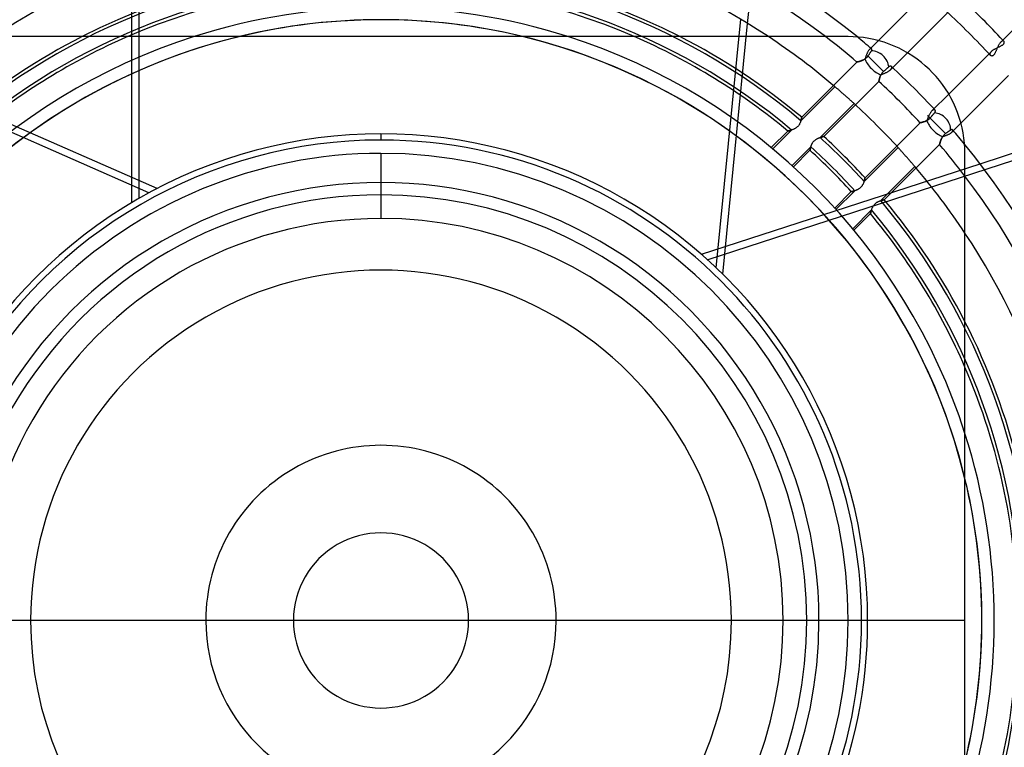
# Model space of a CAD drawing. Header units: millimetres. Extents: x -215 to 215, y -215 to 215.
# Tile 40 of 57: x -29 to 51, y -10 to 49. Entities that reach past the tile are written whole.
import ezdxf

# ---------------------------------------------------------------- set-up
doc = ezdxf.new("R2010")
doc.units = ezdxf.units.MM
doc.layers.add('MAIN-1', color=7, linetype='Continuous')
doc.layers.add('MAIN-2', color=7, linetype='Continuous')

msp = doc.modelspace()

# ---------------------------------------------------------------- linework, layer by layer
at = {"layer": 'MAIN-1'}
for p, q in [((55.115, 51.753), (50.46, 47.098)), ((29.852, 48.628), (30.049, 50.617)), ((44.376, 51.101), (40.501, 47.226)), ((42.87, 46.232), (46.146, 49.508)), ((38.04, 47.55), (-38.04, 47.55)), ((38.453, 47.541), (38.04, 47.55)), ((38.871, 47.513), (38.453, 47.541)), ((39.292, 47.467), (38.871, 47.513)), ((39.714, 47.401), (39.292, 47.467)), ((40.136, 47.316), (39.714, 47.401)), ((40.556, 47.211), (40.136, 47.316)), ((40.972, 47.087), (40.556, 47.211)), ((41.382, 46.943), (40.972, 47.087)), ((41.786, 46.781), (41.382, 46.943)), ((42.182, 46.6), (41.786, 46.781)), ((42.569, 46.402), (42.182, 46.6)), ((50.136, 46.53), (50.117, 46.483)), ((50.156, 46.578), (50.136, 46.53)), ((50.176, 46.625), (50.156, 46.578)), ((50.197, 46.672), (50.176, 46.625)), ((50.218, 46.718), (50.197, 46.672)), ((50.24, 46.764), (50.218, 46.718)), ((50.262, 46.808), (50.24, 46.764)), ((50.285, 46.851), (50.262, 46.808)), ((50.309, 46.893), (50.285, 46.851)), ((50.333, 46.933), (50.309, 46.893)), ((50.358, 46.971), (50.333, 46.933)), ((50.383, 47.007), (50.358, 46.971)), ((50.409, 47.04), (50.383, 47.007)), ((50.434, 47.07), (50.409, 47.04)), ((50.46, 47.098), (50.434, 47.07)), ((42.945, 46.187), (42.569, 46.402)), ((43.309, 45.957), (42.945, 46.187)), ((43.66, 45.712), (43.309, 45.957)), ((43.997, 45.453), (43.66, 45.712)), ((49.508, 46.146), (46.232, 42.87)), ((49.643, 46.003), (49.629, 46.016)), ((49.659, 45.992), (49.643, 46.003)), ((49.676, 45.982), (49.659, 45.992)), ((49.695, 45.976), (49.676, 45.982)), ((49.715, 45.971), (49.695, 45.976)), ((49.736, 45.97), (49.715, 45.971)), ((49.758, 45.971), (49.736, 45.97)), ((49.781, 45.976), (49.758, 45.971)), ((49.805, 45.984), (49.781, 45.976)), ((49.828, 45.996), (49.805, 45.984)), ((49.852, 46.012), (49.828, 45.996)), ((49.875, 46.031), (49.852, 46.012)), ((49.898, 46.055), (49.875, 46.031)), ((49.92, 46.082), (49.898, 46.055)), ((49.942, 46.112), (49.92, 46.082)), ((49.963, 46.145), (49.942, 46.112)), ((49.983, 46.181), (49.963, 46.145)), ((50.003, 46.219), (49.983, 46.181)), ((50.022, 46.26), (50.003, 46.219)), ((50.041, 46.302), (50.022, 46.26)), ((50.06, 46.346), (50.041, 46.302)), ((50.079, 46.391), (50.06, 46.346)), ((50.098, 46.437), (50.079, 46.391)), ((50.117, 46.483), (50.098, 46.437)), ((44.318, 45.183), (43.997, 45.453)), ((44.624, 44.902), (44.318, 45.183)), ((44.914, 44.611), (44.624, 44.902)), ((45.195, 44.305), (44.914, 44.611)), ((45.464, 43.983), (45.195, 44.305)), ((47.226, 40.501), (51.101, 44.376)), ((45.722, 43.646), (45.464, 43.983)), ((45.966, 43.295), (45.722, 43.646)), ((46.196, 42.931), (45.966, 43.295)), ((46.41, 42.555), (46.196, 42.931)), ((46.607, 42.169), (46.41, 42.555)), ((46.786, 41.774), (46.607, 42.169)), ((46.948, 41.371), (46.786, 41.774)), ((47.09, 40.961), (46.948, 41.371)), ((47.214, 40.546), (47.09, 40.961)), ((47.318, 40.128), (47.214, 40.546)), ((47.403, 39.708), (47.318, 40.128)), ((47.468, 39.287), (47.403, 39.708)), ((47.514, 38.868), (47.468, 39.287)), ((47.541, 38.452), (47.514, 38.868)), ((48.778, 37.191), (54.326, 38.994)), ((47.55, 38.04), (47.541, 38.452)), ((47.55, 0), (47.55, 38.04)), ((47.55, 0), (-47.55, 0)), ((47.55, -38.04), (47.55, 0))]:
    msp.add_line(p, q, dxfattribs=at)
for radius, start, end in [(61.34, 50.77907, 129.22089), (59.755, 52.72673, 127.27329), (57.06, 56.4427, 123.55732), (53.414, 62.89936, 117.10066), (51.83, 66.5534, 113.44662), (69.264, 43.03291, 46.96707), (49.928, 89.99998, 107.75279), (49.928, 72.24723, 89.99998), (48.928, 89.99998, 103.62795), (48.928, 76.37201, 89.99998), (67.68, 42.83656, 47.16342), (61.34, 0, 39.22091), (59.755, 0, 37.27331), (57.06, 0, 33.55734), (53.414, 0, 27.10062), (51.83, 0, 23.44664), (49.928, 0, 17.75281), (48.928, 346.37203, 13.62797), (61.34, 320.77909, 0), (59.755, 322.72669, 0), (51.83, 336.55336, 0), (53.414, 332.89938, 0), (57.06, 326.44266, 0), (49.928, 342.24719, 0)]:
    msp.add_arc((0, 0), radius, start, end, dxfattribs=at)
at = {"layer": 'MAIN-2'}
for p, q in [((-19.71, 63.717), (-19.71, 34.375)), ((-20.298, 34.032), (-20.298, 53.328)), ((27.287, 28.732), (29.297, 48.965)), ((27.824, 28.213), (29.852, 48.628)), ((38.04, 47.55), (38.04, 47.55)), ((40.501, 47.226), (39.762, 46.486)), ((39.783, 46.506), (39.762, 46.486)), ((39.803, 46.523), (39.783, 46.506)), ((39.824, 46.536), (39.803, 46.523)), ((39.843, 46.547), (39.824, 46.536)), ((39.862, 46.555), (39.843, 46.547)), ((39.88, 46.56), (39.862, 46.555)), ((39.897, 46.562), (39.88, 46.56)), ((39.912, 46.562), (39.897, 46.562)), ((39.927, 46.559), (39.912, 46.562)), ((39.939, 46.553), (39.927, 46.559)), ((39.95, 46.546), (39.939, 46.553)), ((39.959, 46.537), (39.95, 46.546)), ((39.966, 46.527), (39.959, 46.537)), ((39.971, 46.515), (39.966, 46.527)), ((39.974, 46.502), (39.971, 46.515)), ((39.976, 46.487), (39.974, 46.502)), ((49.889, 46.487), (49.931, 46.514)), ((49.931, 46.514), (49.976, 46.539)), ((49.976, 46.539), (50.021, 46.565)), ((50.021, 46.565), (50.068, 46.589)), ((50.068, 46.589), (50.115, 46.613)), ((50.115, 46.613), (50.162, 46.636)), ((50.162, 46.636), (50.21, 46.659)), ((50.21, 46.659), (50.257, 46.682)), ((50.257, 46.682), (50.304, 46.704)), ((50.304, 46.704), (50.35, 46.726)), ((50.35, 46.726), (50.396, 46.748)), ((50.396, 46.748), (50.44, 46.771)), ((50.44, 46.771), (50.482, 46.793)), ((50.477, 47.114), (50.46, 47.098)), ((50.494, 47.129), (50.477, 47.114)), ((50.482, 46.793), (50.522, 46.816)), ((50.511, 47.143), (50.494, 47.129)), ((50.528, 47.155), (50.511, 47.143)), ((50.522, 46.816), (50.56, 46.839)), ((50.545, 47.166), (50.528, 47.155)), ((50.561, 47.175), (50.545, 47.166)), ((50.56, 46.839), (50.595, 46.863)), ((50.577, 47.182), (50.561, 47.175)), ((50.592, 47.188), (50.577, 47.182)), ((50.607, 47.193), (50.592, 47.188)), ((50.595, 46.863), (50.627, 46.887)), ((50.622, 47.196), (50.607, 47.193)), ((50.636, 47.198), (50.622, 47.196)), ((50.627, 46.887), (50.655, 46.911)), ((50.649, 47.198), (50.636, 47.198)), ((50.662, 47.197), (50.649, 47.198)), ((50.655, 46.911), (50.68, 46.936)), ((50.674, 47.195), (50.662, 47.197)), ((50.686, 47.192), (50.674, 47.195)), ((50.68, 46.936), (50.702, 46.961)), ((50.696, 47.187), (50.686, 47.192)), ((50.706, 47.181), (50.696, 47.187)), ((50.702, 46.961), (50.719, 46.986)), ((50.715, 47.175), (50.706, 47.181)), ((50.723, 47.167), (50.715, 47.175)), ((50.719, 46.986), (50.733, 47.01)), ((50.734, 47.153), (50.723, 47.167)), ((50.733, 47.01), (50.742, 47.034)), ((50.742, 47.137), (50.734, 47.153)), ((50.748, 47.119), (50.742, 47.137)), ((50.742, 47.034), (50.749, 47.057)), ((50.751, 47.1), (50.748, 47.119)), ((50.749, 47.057), (50.752, 47.079)), ((50.752, 47.079), (50.751, 47.1)), ((39.371, 45.706), (39.332, 45.683)), ((39.352, 45.695), (39.387, 45.716)), ((39.409, 45.731), (39.371, 45.706)), ((39.387, 45.716), (39.421, 45.739)), ((39.424, 45.775), (39.409, 45.731)), ((39.421, 45.739), (39.454, 45.763)), ((39.439, 45.82), (39.424, 45.775)), ((39.454, 45.866), (39.439, 45.82)), ((39.469, 45.912), (39.454, 45.866)), ((39.454, 45.763), (39.487, 45.789)), ((39.485, 45.958), (39.469, 45.912)), ((39.502, 46.005), (39.485, 45.958)), ((39.487, 45.789), (39.518, 45.816)), ((39.519, 46.051), (39.502, 46.005)), ((39.518, 45.816), (39.548, 45.845)), ((39.536, 46.097), (39.519, 46.051)), ((39.555, 46.141), (39.536, 46.097)), ((39.548, 45.845), (39.577, 45.875)), ((39.573, 46.185), (39.555, 46.141)), ((39.593, 46.227), (39.573, 46.185)), ((39.577, 45.875), (39.604, 45.906)), ((39.612, 46.267), (39.593, 46.227)), ((39.604, 45.906), (39.63, 45.939)), ((39.633, 46.306), (39.612, 46.267)), ((39.63, 45.939), (39.654, 45.972)), ((39.654, 46.342), (39.633, 46.306)), ((39.675, 46.376), (39.654, 46.342)), ((39.654, 45.972), (39.677, 46.006)), ((40.291, 45.335), (39.654, 45.972)), ((39.696, 46.408), (39.675, 46.376)), ((39.677, 46.006), (39.7, 46.038)), ((39.718, 46.437), (39.696, 46.408)), ((39.7, 46.038), (39.722, 46.07)), ((39.74, 46.463), (39.718, 46.437)), ((39.722, 46.07), (39.742, 46.1)), ((39.762, 46.486), (39.74, 46.463)), ((39.742, 46.1), (39.763, 46.129)), ((39.763, 46.129), (39.784, 46.159)), ((39.784, 46.159), (39.804, 46.189)), ((39.804, 46.189), (39.824, 46.218)), ((39.824, 46.218), (39.843, 46.245)), ((39.843, 46.245), (39.861, 46.271)), ((39.861, 46.271), (39.878, 46.295)), ((39.878, 46.295), (39.893, 46.317)), ((39.893, 46.317), (39.909, 46.339)), ((39.909, 46.339), (39.923, 46.361)), ((39.923, 46.361), (39.937, 46.381)), ((39.937, 46.381), (39.95, 46.4)), ((39.95, 46.4), (39.96, 46.419)), ((39.96, 46.419), (39.967, 46.438)), ((39.967, 46.438), (39.972, 46.455)), ((39.972, 46.455), (39.975, 46.472)), ((39.975, 46.472), (39.976, 46.487)), ((41.492, 44.854), (42.87, 46.232)), ((49.71, 46.348), (49.508, 46.146)), ((49.59, 46.113), (49.591, 46.131)), ((49.592, 46.097), (49.59, 46.113)), ((49.591, 46.131), (49.593, 46.148)), ((49.595, 46.081), (49.592, 46.097)), ((49.593, 46.148), (49.596, 46.167)), ((49.599, 46.066), (49.595, 46.081)), ((49.596, 46.167), (49.602, 46.186)), ((49.605, 46.052), (49.599, 46.066)), ((49.602, 46.186), (49.609, 46.205)), ((49.612, 46.039), (49.605, 46.052)), ((49.609, 46.205), (49.618, 46.225)), ((49.62, 46.027), (49.612, 46.039)), ((49.618, 46.225), (49.629, 46.245)), ((49.629, 46.016), (49.62, 46.027)), ((49.629, 46.245), (49.641, 46.265)), ((49.641, 46.265), (49.656, 46.286)), ((49.656, 46.286), (49.672, 46.307)), ((49.672, 46.307), (49.69, 46.327)), ((49.69, 46.327), (49.71, 46.348)), ((49.71, 46.348), (49.74, 46.376)), ((49.74, 46.376), (49.774, 46.405)), ((49.774, 46.405), (49.81, 46.433)), ((49.81, 46.433), (49.848, 46.46)), ((49.848, 46.46), (49.889, 46.487)), ((38.757, 45.481), (34.258, 40.982)), ((38.758, 45.482), (38.757, 45.481)), ((38.757, 45.481), (38.758, 45.481)), ((38.764, 45.483), (38.758, 45.482)), ((38.758, 45.481), (38.762, 45.482)), ((38.762, 45.482), (38.769, 45.484)), ((38.773, 45.485), (38.764, 45.483)), ((38.769, 45.484), (38.778, 45.486)), ((38.786, 45.488), (38.773, 45.485)), ((38.778, 45.486), (38.789, 45.489)), ((38.802, 45.492), (38.786, 45.488)), ((38.789, 45.489), (38.804, 45.492)), ((38.821, 45.496), (38.802, 45.492)), ((38.804, 45.492), (38.82, 45.496)), ((38.82, 45.496), (38.839, 45.501)), ((38.843, 45.502), (38.821, 45.496)), ((38.839, 45.501), (38.859, 45.506)), ((38.868, 45.508), (38.843, 45.502)), ((38.859, 45.506), (38.881, 45.512)), ((38.895, 45.515), (38.868, 45.508)), ((38.881, 45.512), (38.906, 45.518)), ((38.925, 45.523), (38.895, 45.515)), ((38.906, 45.518), (38.931, 45.525)), ((38.957, 45.532), (38.925, 45.523)), ((38.931, 45.525), (38.958, 45.533)), ((38.99, 45.542), (38.957, 45.532)), ((38.958, 45.533), (38.987, 45.541)), ((38.987, 45.541), (39.017, 45.551)), ((39.025, 45.553), (38.99, 45.542)), ((39.017, 45.551), (39.048, 45.561)), ((39.061, 45.565), (39.025, 45.553)), ((39.048, 45.561), (39.079, 45.571)), ((39.099, 45.578), (39.061, 45.565)), ((39.079, 45.571), (39.112, 45.583)), ((39.137, 45.592), (39.099, 45.578)), ((39.112, 45.583), (39.145, 45.596)), ((39.175, 45.608), (39.137, 45.592)), ((39.145, 45.596), (39.179, 45.609)), ((39.214, 45.624), (39.175, 45.608)), ((39.179, 45.609), (39.213, 45.624)), ((39.213, 45.624), (39.248, 45.64)), ((39.253, 45.642), (39.214, 45.624)), ((39.248, 45.64), (39.283, 45.657)), ((39.292, 45.662), (39.253, 45.642)), ((39.283, 45.657), (39.317, 45.675)), ((39.332, 45.683), (39.292, 45.662)), ((39.317, 45.675), (39.352, 45.695)), ((40.919, 44.707), (40.291, 45.335)), ((41.14, 44.901), (41.117, 44.881)), ((41.162, 44.921), (41.14, 44.901)), ((41.185, 44.941), (41.162, 44.921)), ((41.207, 44.96), (41.185, 44.941)), ((41.228, 44.979), (41.207, 44.96)), ((41.249, 44.997), (41.228, 44.979)), ((41.269, 45.015), (41.249, 44.997)), ((41.287, 45.031), (41.269, 45.015)), ((41.304, 45.046), (41.287, 45.031)), ((41.321, 45.061), (41.304, 45.046)), ((41.338, 45.076), (41.321, 45.061)), ((41.355, 45.091), (41.338, 45.076)), ((41.373, 45.103), (41.355, 45.091)), ((41.39, 45.114), (41.373, 45.103)), ((41.408, 45.123), (41.39, 45.114)), ((41.425, 45.13), (41.408, 45.123)), ((41.441, 45.136), (41.425, 45.13)), ((41.457, 45.139), (41.441, 45.136)), ((41.473, 45.141), (41.457, 45.139)), ((41.488, 45.141), (41.473, 45.141)), ((41.502, 45.14), (41.488, 45.141)), ((41.516, 45.138), (41.502, 45.14)), ((41.528, 45.134), (41.516, 45.138)), ((41.523, 44.888), (41.537, 44.905)), ((41.54, 45.128), (41.528, 45.134)), ((41.537, 44.905), (41.549, 44.922)), ((41.551, 45.122), (41.54, 45.128)), ((41.549, 44.922), (41.559, 44.938)), ((41.56, 45.114), (41.551, 45.122)), ((41.559, 44.938), (41.568, 44.954)), ((41.568, 45.106), (41.56, 45.114)), ((41.575, 45.097), (41.568, 45.106)), ((41.568, 44.954), (41.576, 44.97)), ((41.58, 45.087), (41.575, 45.097)), ((41.576, 44.97), (41.582, 44.985)), ((41.585, 45.077), (41.58, 45.087)), ((41.582, 44.985), (41.586, 45)), ((41.588, 45.066), (41.585, 45.077)), ((41.586, 45), (41.589, 45.014)), ((41.59, 45.054), (41.588, 45.066)), ((41.589, 45.014), (41.591, 45.028)), ((41.591, 45.041), (41.59, 45.054)), ((41.591, 45.028), (41.591, 45.041)), ((-18.234, 35.18), (-38.854, 44.22)), ((40.579, 44.087), (40.589, 44.122)), ((40.587, 44.117), (40.58, 44.092)), ((40.594, 44.144), (40.587, 44.117)), ((40.589, 44.122), (40.599, 44.159)), ((40.602, 44.171), (40.594, 44.144)), ((40.599, 44.159), (40.611, 44.198)), ((40.611, 44.199), (40.602, 44.171)), ((40.611, 44.198), (40.624, 44.238)), ((40.621, 44.229), (40.611, 44.199)), ((40.631, 44.258), (40.621, 44.229)), ((40.624, 44.238), (40.638, 44.278)), ((40.642, 44.289), (40.631, 44.258)), ((40.638, 44.278), (40.654, 44.319)), ((40.654, 44.32), (40.642, 44.289)), ((40.654, 44.319), (40.672, 44.361)), ((40.667, 44.351), (40.654, 44.32)), ((40.681, 44.382), (40.667, 44.351)), ((40.672, 44.361), (40.691, 44.403)), ((40.697, 44.414), (40.681, 44.382)), ((40.691, 44.403), (40.713, 44.445)), ((40.713, 44.445), (40.697, 44.414)), ((40.731, 44.477), (40.713, 44.445)), ((40.713, 44.445), (40.755, 44.463)), ((40.75, 44.508), (40.731, 44.477)), ((40.77, 44.539), (40.75, 44.508)), ((40.755, 44.463), (40.798, 44.48)), ((40.792, 44.569), (40.77, 44.539)), ((40.815, 44.599), (40.792, 44.569)), ((40.798, 44.48), (40.842, 44.498)), ((40.84, 44.628), (40.815, 44.599)), ((40.865, 44.655), (40.84, 44.628)), ((40.842, 44.498), (40.887, 44.517)), ((40.892, 44.682), (40.865, 44.655)), ((40.887, 44.517), (40.933, 44.535)), ((40.919, 44.707), (40.892, 44.682)), ((40.945, 44.729), (40.919, 44.707)), ((40.933, 44.535), (40.979, 44.554)), ((40.971, 44.752), (40.945, 44.729)), ((40.997, 44.775), (40.971, 44.752)), ((40.979, 44.554), (41.025, 44.574)), ((41.022, 44.797), (40.997, 44.775)), ((41.047, 44.819), (41.022, 44.797)), ((41.025, 44.574), (41.071, 44.594)), ((41.071, 44.84), (41.047, 44.819)), ((41.095, 44.861), (41.071, 44.84)), ((41.071, 44.594), (41.117, 44.615)), ((41.117, 44.881), (41.095, 44.861)), ((41.117, 44.615), (41.162, 44.637)), ((41.162, 44.637), (41.206, 44.659)), ((41.206, 44.659), (41.249, 44.682)), ((41.249, 44.682), (41.29, 44.705)), ((41.29, 44.705), (41.33, 44.729)), ((41.33, 44.729), (41.367, 44.753)), ((41.367, 44.753), (41.403, 44.778)), ((41.403, 44.778), (41.435, 44.804)), ((41.435, 44.804), (41.465, 44.829)), ((41.465, 44.829), (41.492, 44.854)), ((41.492, 44.854), (41.508, 44.871)), ((41.508, 44.871), (41.523, 44.888)), ((-18.894, 34.831), (-39.035, 43.661)), ((36.962, 43.47), (34.193, 40.701)), ((36.051, 39.413), (40.538, 43.901)), ((36.991, 43.445), (36.962, 43.47)), ((37.023, 43.418), (36.991, 43.445)), ((37.056, 43.39), (37.023, 43.418)), ((37.092, 43.359), (37.056, 43.39)), ((37.129, 43.328), (37.092, 43.359)), ((37.169, 43.293), (37.129, 43.328)), ((37.212, 43.257), (37.169, 43.293)), ((40.539, 43.905), (40.538, 43.902)), ((40.538, 43.901), (40.539, 43.903)), ((40.538, 43.902), (40.538, 43.901)), ((40.54, 43.91), (40.539, 43.905)), ((40.539, 43.903), (40.54, 43.909)), ((40.54, 43.909), (40.542, 43.919)), ((40.541, 43.918), (40.54, 43.91)), ((40.543, 43.927), (40.541, 43.918)), ((40.542, 43.919), (40.544, 43.933)), ((40.546, 43.939), (40.543, 43.927)), ((40.544, 43.933), (40.548, 43.951)), ((40.548, 43.952), (40.546, 43.939)), ((40.548, 43.951), (40.552, 43.972)), ((40.551, 43.967), (40.548, 43.952)), ((40.555, 43.984), (40.551, 43.967)), ((40.552, 43.972), (40.558, 43.996)), ((40.559, 44.003), (40.555, 43.984)), ((40.558, 43.996), (40.564, 44.024)), ((40.564, 44.023), (40.559, 44.003)), ((40.564, 44.024), (40.571, 44.054)), ((40.569, 44.045), (40.564, 44.023)), ((40.574, 44.068), (40.569, 44.045)), ((40.571, 44.054), (40.579, 44.087)), ((40.58, 44.092), (40.574, 44.068)), ((37.257, 43.218), (37.212, 43.257)), ((37.304, 43.177), (37.257, 43.218)), ((37.353, 43.135), (37.304, 43.177)), ((37.403, 43.091), (37.353, 43.135)), ((37.455, 43.046), (37.403, 43.091)), ((37.508, 43), (37.455, 43.046)), ((37.561, 42.954), (37.508, 43)), ((37.615, 42.907), (37.561, 42.954)), ((37.668, 42.86), (37.615, 42.907)), ((37.721, 42.814), (37.668, 42.86)), ((37.773, 42.768), (37.721, 42.814)), ((37.825, 42.721), (37.773, 42.768)), ((37.878, 42.674), (37.825, 42.721)), ((37.931, 42.627), (37.878, 42.674)), ((37.984, 42.58), (37.931, 42.627)), ((38.036, 42.533), (37.984, 42.58)), ((38.088, 42.487), (38.036, 42.533)), ((46.232, 42.87), (44.854, 41.492)), ((35.756, 39.335), (38.518, 42.098)), ((38.137, 42.443), (38.088, 42.487)), ((38.185, 42.4), (38.137, 42.443)), ((38.232, 42.358), (38.185, 42.4)), ((38.276, 42.318), (38.232, 42.358)), ((38.317, 42.28), (38.276, 42.318)), ((38.356, 42.245), (38.317, 42.28)), ((38.393, 42.212), (38.356, 42.245)), ((38.427, 42.181), (38.393, 42.212)), ((38.46, 42.151), (38.427, 42.181)), ((38.49, 42.123), (38.46, 42.151)), ((38.518, 42.098), (38.49, 42.123)), ((34.243, 40.904), (34.238, 40.882)), ((34.238, 40.879), (34.241, 40.896)), ((34.241, 40.896), (34.245, 40.912)), ((34.247, 40.924), (34.243, 40.904)), ((34.245, 40.912), (34.247, 40.926)), ((34.25, 40.942), (34.247, 40.924)), ((34.247, 40.926), (34.25, 40.939)), ((34.253, 40.956), (34.25, 40.942)), ((34.25, 40.939), (34.252, 40.95)), ((34.252, 40.95), (34.254, 40.96)), ((34.255, 40.967), (34.253, 40.956)), ((34.254, 40.96), (34.255, 40.968)), ((34.256, 40.975), (34.255, 40.967)), ((34.255, 40.968), (34.256, 40.974)), ((34.257, 40.98), (34.256, 40.975)), ((34.256, 40.974), (34.257, 40.978)), ((34.258, 40.982), (34.257, 40.98)), ((34.257, 40.981), (34.258, 40.982)), ((34.257, 40.978), (34.257, 40.981)), ((45.335, 40.291), (44.494, 41.132)), ((44.519, 40.893), (44.5, 40.847)), ((44.538, 40.939), (44.519, 40.893)), ((44.557, 40.985), (44.538, 40.939)), ((44.577, 41.031), (44.557, 40.985)), ((44.597, 41.077), (44.577, 41.031)), ((44.618, 41.123), (44.597, 41.077)), ((44.639, 41.167), (44.618, 41.123)), ((44.661, 41.21), (44.639, 41.167)), ((44.656, 40.866), (44.682, 40.892)), ((44.684, 41.252), (44.661, 41.21)), ((44.682, 40.892), (44.707, 40.919)), ((44.707, 41.293), (44.684, 41.252)), ((44.73, 41.332), (44.707, 41.293)), ((44.707, 40.919), (44.729, 40.945)), ((44.729, 40.945), (44.752, 40.971)), ((44.755, 41.369), (44.73, 41.332)), ((44.752, 40.971), (44.775, 40.997)), ((44.779, 41.404), (44.755, 41.369)), ((44.775, 40.997), (44.797, 41.022)), ((44.804, 41.436), (44.779, 41.404)), ((44.797, 41.022), (44.819, 41.047)), ((44.829, 41.465), (44.804, 41.436)), ((44.819, 41.047), (44.84, 41.071)), ((44.854, 41.492), (44.829, 41.465)), ((44.84, 41.071), (44.861, 41.095)), ((44.871, 41.508), (44.854, 41.492)), ((44.861, 41.095), (44.881, 41.117)), ((44.888, 41.523), (44.871, 41.508)), ((44.881, 41.117), (44.901, 41.14)), ((44.905, 41.537), (44.888, 41.523)), ((44.901, 41.14), (44.921, 41.162)), ((44.922, 41.549), (44.905, 41.537)), ((44.921, 41.162), (44.941, 41.185)), ((44.938, 41.559), (44.922, 41.549)), ((44.954, 41.568), (44.938, 41.559)), ((44.941, 41.185), (44.96, 41.207)), ((44.97, 41.576), (44.954, 41.568)), ((44.96, 41.207), (44.979, 41.228)), ((44.985, 41.582), (44.97, 41.576)), ((44.979, 41.228), (44.997, 41.249)), ((45, 41.586), (44.985, 41.582)), ((44.997, 41.249), (45.015, 41.269)), ((45.014, 41.589), (45, 41.586)), ((45.028, 41.591), (45.014, 41.589)), ((45.015, 41.269), (45.031, 41.287)), ((45.041, 41.591), (45.028, 41.591)), ((45.031, 41.287), (45.046, 41.304)), ((45.054, 41.59), (45.041, 41.591)), ((45.046, 41.304), (45.061, 41.321)), ((45.066, 41.588), (45.054, 41.59)), ((45.061, 41.321), (45.076, 41.338)), ((45.077, 41.585), (45.066, 41.588)), ((45.076, 41.338), (45.091, 41.356)), ((45.087, 41.58), (45.077, 41.585)), ((45.097, 41.575), (45.087, 41.58)), ((45.091, 41.356), (45.103, 41.373)), ((45.106, 41.568), (45.097, 41.575)), ((45.103, 41.373), (45.114, 41.391)), ((45.114, 41.56), (45.106, 41.568)), ((45.122, 41.551), (45.114, 41.56)), ((45.114, 41.391), (45.123, 41.408)), ((45.128, 41.54), (45.122, 41.551)), ((45.123, 41.408), (45.13, 41.425)), ((45.134, 41.529), (45.128, 41.54)), ((45.13, 41.425), (45.136, 41.442)), ((45.138, 41.516), (45.134, 41.529)), ((45.136, 41.442), (45.139, 41.458)), ((45.14, 41.503), (45.138, 41.516)), ((45.139, 41.458), (45.141, 41.473)), ((45.141, 41.488), (45.14, 41.503)), ((45.141, 41.473), (45.141, 41.488)), ((33.755, 40.088), (33.718, 40.066)), ((33.793, 40.113), (33.755, 40.088)), ((33.829, 40.139), (33.793, 40.113)), ((33.865, 40.167), (33.829, 40.139)), ((33.899, 40.197), (33.865, 40.167)), ((33.931, 40.228), (33.899, 40.197)), ((33.962, 40.261), (33.931, 40.228)), ((33.991, 40.295), (33.962, 40.261)), ((34.019, 40.331), (33.991, 40.295)), ((34.044, 40.368), (34.019, 40.331)), ((34.068, 40.405), (34.044, 40.368)), ((34.089, 40.443), (34.068, 40.405)), ((34.108, 40.48), (34.089, 40.443)), ((34.126, 40.518), (34.108, 40.48)), ((34.142, 40.556), (34.126, 40.518)), ((34.157, 40.593), (34.142, 40.556)), ((34.17, 40.63), (34.157, 40.593)), ((34.182, 40.666), (34.17, 40.63)), ((34.193, 40.701), (34.182, 40.666)), ((34.203, 40.735), (34.193, 40.701)), ((34.193, 40.701), (34.201, 40.726)), ((34.201, 40.726), (34.207, 40.751)), ((34.212, 40.768), (34.203, 40.735)), ((34.207, 40.751), (34.214, 40.775)), ((34.22, 40.8), (34.212, 40.768)), ((34.214, 40.775), (34.22, 40.798)), ((34.227, 40.829), (34.22, 40.8)), ((34.22, 40.798), (34.225, 40.82)), ((34.225, 40.82), (34.23, 40.841)), ((34.233, 40.857), (34.227, 40.829)), ((34.23, 40.841), (34.234, 40.86)), ((34.238, 40.882), (34.233, 40.857)), ((34.234, 40.86), (34.238, 40.879)), ((43.901, 40.538), (39.413, 36.051)), ((43.903, 40.539), (43.901, 40.538)), ((43.901, 40.538), (43.902, 40.538)), ((43.902, 40.538), (43.905, 40.539)), ((43.909, 40.54), (43.903, 40.539)), ((43.905, 40.539), (43.91, 40.54)), ((43.919, 40.542), (43.909, 40.54)), ((43.91, 40.54), (43.918, 40.542)), ((43.918, 40.542), (43.928, 40.543)), ((43.932, 40.544), (43.919, 40.542)), ((43.928, 40.543), (43.94, 40.546)), ((43.95, 40.548), (43.932, 40.544)), ((43.94, 40.546), (43.953, 40.549)), ((43.971, 40.552), (43.95, 40.548)), ((43.953, 40.549), (43.969, 40.552)), ((43.969, 40.552), (43.987, 40.555)), ((43.995, 40.557), (43.971, 40.552)), ((43.987, 40.555), (44.006, 40.56)), ((44.022, 40.563), (43.995, 40.557)), ((44.006, 40.56), (44.026, 40.564)), ((44.052, 40.57), (44.022, 40.563)), ((44.026, 40.564), (44.049, 40.57)), ((44.049, 40.57), (44.072, 40.575)), ((44.084, 40.578), (44.052, 40.57)), ((44.072, 40.575), (44.097, 40.582)), ((44.118, 40.587), (44.084, 40.578)), ((44.097, 40.582), (44.123, 40.589)), ((44.155, 40.598), (44.118, 40.587)), ((44.123, 40.589), (44.15, 40.596)), ((44.15, 40.596), (44.178, 40.605)), ((44.193, 40.609), (44.155, 40.598)), ((44.178, 40.605), (44.207, 40.614)), ((44.233, 40.622), (44.193, 40.609)), ((44.207, 40.614), (44.236, 40.623)), ((44.274, 40.637), (44.233, 40.622)), ((44.236, 40.623), (44.266, 40.634)), ((44.266, 40.634), (44.296, 40.645)), ((44.316, 40.653), (44.274, 40.637)), ((44.296, 40.645), (44.326, 40.657)), ((44.359, 40.671), (44.316, 40.653)), ((44.326, 40.657), (44.357, 40.67)), ((44.357, 40.67), (44.388, 40.684)), ((44.402, 40.691), (44.359, 40.671)), ((44.388, 40.684), (44.419, 40.699)), ((44.445, 40.713), (44.402, 40.691)), ((44.419, 40.699), (44.45, 40.715)), ((44.463, 40.757), (44.445, 40.713)), ((44.45, 40.715), (44.48, 40.733)), ((44.482, 40.801), (44.463, 40.757)), ((44.48, 40.733), (44.511, 40.752)), ((44.5, 40.847), (44.482, 40.801)), ((44.511, 40.752), (44.542, 40.772)), ((44.542, 40.772), (44.571, 40.794)), ((44.571, 40.794), (44.601, 40.816)), ((44.601, 40.816), (44.629, 40.841)), ((44.629, 40.841), (44.656, 40.866)), ((45.972, 39.654), (45.335, 40.291)), ((46.486, 39.762), (47.226, 40.501)), ((0, 39.625), (0, 39.125)), ((33.132, 39.857), (31.781, 38.506)), ((33.433, 39.941), (31.9, 38.408)), ((33.132, 39.857), (33.133, 39.857)), ((33.134, 39.857), (33.132, 39.857)), ((33.133, 39.857), (33.136, 39.858)), ((33.139, 39.858), (33.134, 39.857)), ((33.136, 39.858), (33.141, 39.859)), ((33.148, 39.86), (33.139, 39.858)), ((33.141, 39.859), (33.148, 39.86)), ((33.16, 39.863), (33.148, 39.86)), ((33.148, 39.86), (33.157, 39.862)), ((33.157, 39.862), (33.167, 39.865)), ((33.175, 39.867), (33.16, 39.863)), ((33.167, 39.865), (33.18, 39.868)), ((33.193, 39.871), (33.175, 39.867)), ((33.18, 39.868), (33.194, 39.871)), ((33.214, 39.876), (33.193, 39.871)), ((33.194, 39.871), (33.209, 39.875)), ((33.209, 39.875), (33.226, 39.88)), ((33.237, 39.882), (33.214, 39.876)), ((33.226, 39.88), (33.245, 39.884)), ((33.263, 39.889), (33.237, 39.882)), ((33.245, 39.884), (33.264, 39.89)), ((33.291, 39.897), (33.263, 39.889)), ((33.264, 39.89), (33.285, 39.895)), ((33.285, 39.895), (33.308, 39.902)), ((33.321, 39.905), (33.291, 39.897)), ((33.308, 39.902), (33.331, 39.908)), ((33.352, 39.915), (33.321, 39.905)), ((33.331, 39.908), (33.355, 39.916)), ((33.386, 39.925), (33.352, 39.915)), ((33.355, 39.916), (33.38, 39.923)), ((33.38, 39.923), (33.406, 39.932)), ((33.42, 39.936), (33.386, 39.925)), ((33.406, 39.932), (33.433, 39.941)), ((33.456, 39.948), (33.42, 39.936)), ((33.492, 39.962), (33.456, 39.948)), ((33.529, 39.976), (33.492, 39.962)), ((33.567, 39.991), (33.529, 39.976)), ((33.604, 40.008), (33.567, 39.991)), ((33.642, 40.026), (33.604, 40.008)), ((33.68, 40.045), (33.642, 40.026)), ((33.718, 40.066), (33.68, 40.045)), ((35.59, 39.271), (35.625, 39.287)), ((35.625, 39.287), (35.66, 39.301)), ((35.66, 39.301), (35.695, 39.314)), ((35.695, 39.314), (35.729, 39.326)), ((35.729, 39.326), (35.762, 39.337)), ((35.782, 39.343), (35.756, 39.335)), ((35.762, 39.337), (35.795, 39.347)), ((35.807, 39.351), (35.782, 39.343)), ((35.795, 39.347), (35.826, 39.357)), ((35.832, 39.359), (35.807, 39.351)), ((35.826, 39.357), (35.856, 39.366)), ((35.856, 39.366), (35.832, 39.359)), ((35.856, 39.366), (35.884, 39.373)), ((35.879, 39.372), (35.856, 39.366)), ((35.901, 39.378), (35.879, 39.372)), ((35.884, 39.373), (35.911, 39.38)), ((35.922, 39.383), (35.901, 39.378)), ((35.911, 39.38), (35.936, 39.387)), ((35.941, 39.388), (35.922, 39.383)), ((35.936, 39.387), (35.959, 39.392)), ((35.959, 39.393), (35.941, 39.388)), ((35.959, 39.392), (35.979, 39.397)), ((35.976, 39.397), (35.959, 39.393)), ((35.991, 39.4), (35.976, 39.397)), ((35.979, 39.397), (35.998, 39.402)), ((36.005, 39.403), (35.991, 39.4)), ((35.998, 39.402), (36.014, 39.405)), ((36.017, 39.406), (36.005, 39.403)), ((36.014, 39.405), (36.027, 39.408)), ((36.027, 39.408), (36.017, 39.406)), ((36.027, 39.408), (36.038, 39.411)), ((36.036, 39.41), (36.027, 39.408)), ((36.043, 39.412), (36.036, 39.41)), ((36.038, 39.411), (36.045, 39.412)), ((36.047, 39.413), (36.043, 39.412)), ((36.045, 39.412), (36.05, 39.413)), ((36.05, 39.413), (36.047, 39.413)), ((36.05, 39.413), (36.051, 39.413)), ((36.051, 39.413), (36.05, 39.413)), ((45.64, 39.249), (45.66, 39.289)), ((45.661, 39.292), (45.644, 39.258)), ((45.66, 39.289), (45.682, 39.329)), ((45.68, 39.326), (45.661, 39.292)), ((45.699, 39.36), (45.68, 39.326)), ((45.682, 39.329), (45.705, 39.37)), ((45.72, 39.393), (45.699, 39.36)), ((45.705, 39.37), (45.731, 39.409)), ((45.743, 39.427), (45.72, 39.393)), ((45.731, 39.409), (45.775, 39.424)), ((45.767, 39.459), (45.743, 39.427)), ((45.792, 39.491), (45.767, 39.459)), ((45.775, 39.424), (45.82, 39.439)), ((45.819, 39.522), (45.792, 39.491)), ((45.847, 39.551), (45.819, 39.522)), ((45.82, 39.439), (45.866, 39.454)), ((45.877, 39.579), (45.847, 39.551)), ((45.866, 39.454), (45.912, 39.47)), ((45.907, 39.605), (45.877, 39.579)), ((45.939, 39.631), (45.907, 39.605)), ((45.912, 39.47), (45.959, 39.486)), ((45.972, 39.654), (45.939, 39.631)), ((45.959, 39.486), (46.006, 39.502)), ((46.006, 39.677), (45.972, 39.654)), ((46.038, 39.7), (46.006, 39.677)), ((46.006, 39.502), (46.052, 39.519)), ((46.07, 39.722), (46.038, 39.7)), ((46.052, 39.519), (46.097, 39.537)), ((46.1, 39.742), (46.07, 39.722)), ((46.097, 39.537), (46.142, 39.555)), ((46.129, 39.763), (46.1, 39.742)), ((46.159, 39.784), (46.129, 39.763)), ((46.142, 39.555), (46.185, 39.573)), ((46.189, 39.804), (46.159, 39.784)), ((46.185, 39.573), (46.227, 39.593)), ((46.218, 39.824), (46.189, 39.804)), ((46.245, 39.843), (46.218, 39.824)), ((46.227, 39.593), (46.268, 39.613)), ((46.271, 39.861), (46.245, 39.843)), ((46.268, 39.613), (46.306, 39.633)), ((46.295, 39.878), (46.271, 39.861)), ((46.317, 39.893), (46.295, 39.878)), ((46.306, 39.633), (46.343, 39.654)), ((46.339, 39.909), (46.317, 39.893)), ((46.361, 39.923), (46.339, 39.909)), ((46.343, 39.654), (46.377, 39.675)), ((46.381, 39.937), (46.361, 39.923)), ((46.377, 39.675), (46.408, 39.696)), ((46.4, 39.95), (46.381, 39.937)), ((46.419, 39.96), (46.4, 39.95)), ((46.408, 39.696), (46.437, 39.718)), ((46.437, 39.967), (46.419, 39.96)), ((46.455, 39.972), (46.437, 39.967)), ((46.437, 39.718), (46.463, 39.74)), ((46.472, 39.975), (46.455, 39.972)), ((46.463, 39.74), (46.486, 39.762)), ((46.487, 39.976), (46.472, 39.975)), ((46.486, 39.762), (46.506, 39.783)), ((46.502, 39.974), (46.487, 39.976)), ((46.515, 39.971), (46.502, 39.974)), ((46.506, 39.783), (46.523, 39.803)), ((46.527, 39.966), (46.515, 39.971)), ((46.523, 39.803), (46.536, 39.824)), ((46.537, 39.959), (46.527, 39.966)), ((46.536, 39.824), (46.547, 39.843)), ((46.546, 39.95), (46.537, 39.959)), ((46.553, 39.939), (46.546, 39.95)), ((46.547, 39.843), (46.555, 39.862)), ((46.559, 39.927), (46.553, 39.939)), ((46.555, 39.862), (46.56, 39.88)), ((46.562, 39.912), (46.559, 39.927)), ((46.56, 39.88), (46.562, 39.897)), ((46.562, 39.897), (46.562, 39.912)), ((33.469, 37.048), (34.998, 38.577)), ((34.97, 38.478), (34.977, 38.507)), ((34.976, 38.502), (34.97, 38.479)), ((34.983, 38.526), (34.976, 38.502)), ((34.977, 38.507), (34.986, 38.537)), ((34.99, 38.551), (34.983, 38.526)), ((34.986, 38.537), (34.995, 38.569)), ((34.998, 38.577), (34.99, 38.551)), ((34.995, 38.569), (35.005, 38.601)), ((35.005, 38.601), (35.016, 38.634)), ((35.016, 38.634), (35.028, 38.668)), ((35.028, 38.668), (35.041, 38.702)), ((35.041, 38.702), (35.056, 38.737)), ((35.056, 38.737), (35.071, 38.772)), ((35.071, 38.772), (35.088, 38.807)), ((35.088, 38.807), (35.107, 38.842)), ((35.107, 38.842), (35.127, 38.877)), ((35.127, 38.877), (35.148, 38.911)), ((35.148, 38.911), (35.172, 38.946)), ((35.172, 38.946), (35.197, 38.979)), ((35.197, 38.979), (35.224, 39.011)), ((35.224, 39.011), (35.252, 39.042)), ((35.252, 39.042), (35.282, 39.072)), ((35.282, 39.072), (35.313, 39.1)), ((35.313, 39.1), (35.346, 39.127)), ((35.346, 39.127), (35.379, 39.152)), ((35.379, 39.152), (35.413, 39.176)), ((35.413, 39.176), (35.448, 39.198)), ((35.448, 39.198), (35.483, 39.218)), ((35.483, 39.218), (35.519, 39.237)), ((35.519, 39.237), (35.554, 39.255)), ((35.554, 39.255), (35.59, 39.271)), ((42.098, 38.518), (39.335, 35.756)), ((40.982, 34.258), (45.481, 38.757)), ((42.123, 38.49), (42.098, 38.518)), ((42.151, 38.46), (42.123, 38.49)), ((45.482, 38.762), (45.481, 38.758)), ((45.481, 38.757), (45.482, 38.758)), ((45.481, 38.758), (45.481, 38.757)), ((45.484, 38.769), (45.482, 38.762)), ((45.482, 38.758), (45.483, 38.764)), ((45.483, 38.764), (45.485, 38.773)), ((45.486, 38.779), (45.484, 38.769)), ((45.485, 38.773), (45.488, 38.785)), ((45.489, 38.791), (45.486, 38.779)), ((45.488, 38.785), (45.491, 38.801)), ((45.493, 38.806), (45.489, 38.791)), ((45.491, 38.801), (45.496, 38.819)), ((45.497, 38.823), (45.493, 38.806)), ((45.496, 38.819), (45.501, 38.841)), ((45.501, 38.842), (45.497, 38.823)), ((45.501, 38.841), (45.507, 38.865)), ((45.507, 38.863), (45.501, 38.842)), ((45.507, 38.865), (45.514, 38.892)), ((45.513, 38.887), (45.507, 38.863)), ((45.52, 38.912), (45.513, 38.887)), ((45.514, 38.892), (45.522, 38.921)), ((45.527, 38.938), (45.52, 38.912)), ((45.522, 38.921), (45.531, 38.951)), ((45.535, 38.966), (45.527, 38.938)), ((45.531, 38.951), (45.541, 38.984)), ((45.544, 38.996), (45.535, 38.966)), ((45.541, 38.984), (45.551, 39.019)), ((45.554, 39.026), (45.544, 38.996)), ((45.551, 39.019), (45.563, 39.055)), ((45.564, 39.058), (45.554, 39.026)), ((45.563, 39.055), (45.576, 39.092)), ((45.575, 39.09), (45.564, 39.058)), ((45.587, 39.123), (45.575, 39.09)), ((45.576, 39.092), (45.59, 39.13)), ((45.6, 39.156), (45.587, 39.123)), ((45.59, 39.13), (45.605, 39.169)), ((45.614, 39.19), (45.6, 39.156)), ((45.605, 39.169), (45.622, 39.209)), ((45.629, 39.224), (45.614, 39.19)), ((45.622, 39.209), (45.64, 39.249)), ((45.644, 39.258), (45.629, 39.224)), ((0, 38.04), (0, 32.74)), ((54.508, 38.435), (26.602, 29.368)), ((33.583, 36.945), (34.929, 38.292)), ((34.93, 38.295), (34.929, 38.292)), ((34.929, 38.292), (34.93, 38.293)), ((34.929, 38.292), (34.929, 38.292)), ((34.93, 38.297), (34.932, 38.304)), ((34.931, 38.3), (34.93, 38.295)), ((34.93, 38.293), (34.93, 38.297)), ((34.932, 38.306), (34.931, 38.3)), ((34.934, 38.314), (34.932, 38.306)), ((34.932, 38.304), (34.933, 38.314)), ((34.933, 38.314), (34.936, 38.326)), ((34.935, 38.324), (34.934, 38.314)), ((34.938, 38.336), (34.935, 38.324)), ((34.936, 38.326), (34.939, 38.341)), ((34.94, 38.349), (34.938, 38.336)), ((34.939, 38.341), (34.942, 38.359)), ((34.943, 38.363), (34.94, 38.349)), ((34.942, 38.359), (34.947, 38.379)), ((34.947, 38.379), (34.943, 38.363)), ((34.947, 38.379), (34.951, 38.4)), ((34.951, 38.397), (34.947, 38.379)), ((34.951, 38.4), (34.957, 38.424)), ((34.955, 38.416), (34.951, 38.397)), ((34.959, 38.436), (34.955, 38.416)), ((34.957, 38.424), (34.963, 38.45)), ((34.965, 38.457), (34.959, 38.436)), ((34.963, 38.45), (34.97, 38.478)), ((34.97, 38.479), (34.965, 38.457)), ((42.181, 38.427), (42.151, 38.46)), ((42.212, 38.393), (42.181, 38.427)), ((42.245, 38.356), (42.212, 38.393)), ((42.28, 38.317), (42.245, 38.356)), ((42.318, 38.276), (42.28, 38.317)), ((42.358, 38.232), (42.318, 38.276)), ((42.4, 38.185), (42.358, 38.232)), ((42.443, 38.137), (42.4, 38.185)), ((42.487, 38.088), (42.443, 38.137)), ((42.533, 38.036), (42.487, 38.088)), ((42.58, 37.984), (42.533, 38.036)), ((42.627, 37.931), (42.58, 37.984)), ((42.674, 37.878), (42.627, 37.931)), ((42.721, 37.825), (42.674, 37.878)), ((42.768, 37.773), (42.721, 37.825)), ((42.814, 37.721), (42.768, 37.773)), ((42.86, 37.668), (42.814, 37.721)), ((47.55, 38.04), (47.55, 38.04)), ((26.094, 29.821), (48.778, 37.191)), ((40.701, 34.193), (43.47, 36.962)), ((42.907, 37.615), (42.86, 37.668)), ((42.954, 37.561), (42.907, 37.615)), ((43, 37.508), (42.954, 37.561)), ((43.046, 37.455), (43, 37.508)), ((43.091, 37.403), (43.046, 37.455)), ((43.135, 37.353), (43.091, 37.403)), ((43.177, 37.304), (43.135, 37.353)), ((43.218, 37.257), (43.177, 37.304)), ((43.257, 37.212), (43.218, 37.257)), ((43.293, 37.169), (43.257, 37.212)), ((43.328, 37.129), (43.293, 37.169)), ((43.359, 37.092), (43.328, 37.129)), ((43.39, 37.056), (43.359, 37.092)), ((43.418, 37.023), (43.39, 37.056)), ((43.445, 36.991), (43.418, 37.023)), ((43.47, 36.962), (43.445, 36.991)), ((0, 35.663), (0, 34.663)), ((39.072, 35.282), (39.044, 35.254)), ((39.099, 35.312), (39.072, 35.282)), ((39.124, 35.342), (39.099, 35.312)), ((39.149, 35.374), (39.124, 35.342)), ((39.171, 35.406), (39.149, 35.374)), ((39.192, 35.439), (39.171, 35.406)), ((39.212, 35.472), (39.192, 35.439)), ((39.231, 35.506), (39.212, 35.472)), ((39.248, 35.539), (39.231, 35.506)), ((39.264, 35.572), (39.248, 35.539)), ((39.278, 35.605), (39.264, 35.572)), ((39.292, 35.638), (39.278, 35.605)), ((39.305, 35.671), (39.292, 35.638)), ((39.317, 35.703), (39.305, 35.671)), ((39.328, 35.735), (39.317, 35.703)), ((39.338, 35.766), (39.328, 35.735)), ((39.335, 35.756), (39.343, 35.782)), ((39.348, 35.796), (39.338, 35.766)), ((39.343, 35.782), (39.351, 35.807)), ((39.357, 35.825), (39.348, 35.796)), ((39.351, 35.807), (39.359, 35.832)), ((39.365, 35.853), (39.357, 35.825)), ((39.359, 35.832), (39.366, 35.856)), ((39.372, 35.88), (39.365, 35.853)), ((39.366, 35.856), (39.372, 35.879)), ((39.379, 35.905), (39.372, 35.88)), ((39.372, 35.879), (39.378, 35.9)), ((39.378, 35.9), (39.383, 35.921)), ((39.385, 35.929), (39.379, 35.905)), ((39.383, 35.921), (39.388, 35.941)), ((39.391, 35.951), (39.385, 35.929)), ((39.388, 35.941), (39.392, 35.959)), ((39.395, 35.971), (39.391, 35.951)), ((39.392, 35.959), (39.396, 35.976)), ((39.4, 35.989), (39.395, 35.971)), ((39.396, 35.976), (39.4, 35.991)), ((39.403, 36.005), (39.4, 35.989)), ((39.4, 35.991), (39.403, 36.005)), ((39.406, 36.019), (39.403, 36.005)), ((39.403, 36.005), (39.406, 36.017)), ((39.409, 36.03), (39.406, 36.019)), ((39.406, 36.017), (39.408, 36.027)), ((39.408, 36.027), (39.41, 36.036)), ((39.411, 36.039), (39.409, 36.03)), ((39.41, 36.036), (39.412, 36.042)), ((39.412, 36.046), (39.411, 36.039)), ((39.413, 36.05), (39.412, 36.046)), ((39.412, 36.042), (39.413, 36.047)), ((39.413, 36.051), (39.413, 36.05)), ((39.413, 36.05), (39.413, 36.051)), ((39.413, 36.047), (39.413, 36.05)), ((38.292, 34.929), (36.945, 33.583)), ((38.577, 34.998), (37.048, 33.469)), ((38.292, 34.929), (38.295, 34.93)), ((38.292, 34.929), (38.292, 34.929)), ((38.293, 34.929), (38.292, 34.929)), ((38.296, 34.93), (38.293, 34.929)), ((38.295, 34.93), (38.3, 34.931)), ((38.303, 34.931), (38.296, 34.93)), ((38.3, 34.931), (38.306, 34.932)), ((38.311, 34.933), (38.303, 34.931)), ((38.306, 34.932), (38.314, 34.934)), ((38.322, 34.935), (38.311, 34.933)), ((38.314, 34.934), (38.324, 34.935)), ((38.334, 34.937), (38.322, 34.935)), ((38.324, 34.935), (38.335, 34.938)), ((38.349, 34.941), (38.334, 34.937)), ((38.335, 34.938), (38.349, 34.94)), ((38.366, 34.944), (38.349, 34.941)), ((38.349, 34.94), (38.363, 34.943)), ((38.363, 34.943), (38.379, 34.947)), ((38.385, 34.948), (38.366, 34.944)), ((38.379, 34.947), (38.397, 34.951)), ((38.406, 34.953), (38.385, 34.948)), ((38.397, 34.951), (38.415, 34.955)), ((38.429, 34.958), (38.406, 34.953)), ((38.415, 34.955), (38.436, 34.959)), ((38.453, 34.963), (38.429, 34.958)), ((38.436, 34.959), (38.457, 34.965)), ((38.478, 34.97), (38.453, 34.963)), ((38.457, 34.965), (38.479, 34.97)), ((38.505, 34.977), (38.478, 34.97)), ((38.479, 34.97), (38.502, 34.976)), ((38.502, 34.976), (38.527, 34.983)), ((38.533, 34.985), (38.505, 34.977)), ((38.527, 34.983), (38.551, 34.99)), ((38.562, 34.993), (38.533, 34.985)), ((38.551, 34.99), (38.577, 34.998)), ((38.592, 35.002), (38.562, 34.993)), ((38.623, 35.012), (38.592, 35.002)), ((38.655, 35.023), (38.623, 35.012)), ((38.687, 35.035), (38.655, 35.023)), ((38.72, 35.048), (38.687, 35.035)), ((38.753, 35.063), (38.72, 35.048)), ((38.787, 35.078), (38.753, 35.063)), ((38.82, 35.095), (38.787, 35.078)), ((38.854, 35.113), (38.82, 35.095)), ((38.887, 35.133), (38.854, 35.113)), ((38.92, 35.154), (38.887, 35.133)), ((38.952, 35.177), (38.92, 35.154)), ((38.984, 35.201), (38.952, 35.177)), ((39.015, 35.227), (38.984, 35.201)), ((39.044, 35.254), (39.015, 35.227)), ((40.04, 33.671), (40.059, 33.705)), ((40.059, 33.705), (40.078, 33.739)), ((40.078, 33.739), (40.099, 33.773)), ((40.099, 33.773), (40.122, 33.806)), ((40.122, 33.806), (40.146, 33.838)), ((40.146, 33.838), (40.171, 33.87)), ((40.171, 33.87), (40.198, 33.9)), ((40.198, 33.9), (40.226, 33.929)), ((40.226, 33.929), (40.255, 33.957)), ((40.255, 33.957), (40.285, 33.983)), ((40.285, 33.983), (40.317, 34.009)), ((40.317, 34.009), (40.35, 34.032)), ((40.35, 34.032), (40.383, 34.054)), ((40.383, 34.054), (40.416, 34.074)), ((40.416, 34.074), (40.45, 34.093)), ((40.45, 34.093), (40.484, 34.11)), ((40.484, 34.11), (40.518, 34.126)), ((40.518, 34.126), (40.551, 34.14)), ((40.551, 34.14), (40.584, 34.154)), ((40.584, 34.154), (40.617, 34.166)), ((40.617, 34.166), (40.649, 34.177)), ((40.649, 34.177), (40.68, 34.187)), ((40.68, 34.187), (40.711, 34.196)), ((40.726, 34.2), (40.701, 34.193)), ((40.711, 34.196), (40.74, 34.204)), ((40.751, 34.207), (40.726, 34.2)), ((40.74, 34.204), (40.768, 34.212)), ((40.775, 34.214), (40.751, 34.207)), ((40.768, 34.212), (40.795, 34.219)), ((40.798, 34.219), (40.775, 34.214)), ((40.795, 34.219), (40.821, 34.225)), ((40.82, 34.225), (40.798, 34.219)), ((40.841, 34.23), (40.82, 34.225)), ((40.821, 34.225), (40.845, 34.231)), ((40.86, 34.234), (40.841, 34.23)), ((40.845, 34.231), (40.867, 34.235)), ((40.879, 34.238), (40.86, 34.234)), ((40.867, 34.235), (40.888, 34.24)), ((40.896, 34.241), (40.879, 34.238)), ((40.888, 34.24), (40.907, 34.244)), ((40.912, 34.245), (40.896, 34.241)), ((40.907, 34.244), (40.924, 34.247)), ((40.926, 34.247), (40.912, 34.245)), ((40.924, 34.247), (40.939, 34.25)), ((40.939, 34.25), (40.926, 34.247)), ((40.939, 34.25), (40.952, 34.252)), ((40.95, 34.252), (40.939, 34.25)), ((40.96, 34.254), (40.95, 34.252)), ((40.952, 34.252), (40.963, 34.254)), ((40.968, 34.255), (40.96, 34.254)), ((40.963, 34.254), (40.971, 34.256)), ((40.974, 34.256), (40.968, 34.255)), ((40.971, 34.256), (40.977, 34.257)), ((40.978, 34.257), (40.974, 34.256)), ((40.977, 34.257), (40.981, 34.257)), ((40.981, 34.257), (40.978, 34.257)), ((40.981, 34.257), (40.982, 34.258)), ((40.982, 34.258), (40.981, 34.257)), ((38.408, 31.9), (39.941, 33.433)), ((38.506, 31.781), (39.857, 33.132)), ((39.857, 33.133), (39.858, 33.137)), ((39.858, 33.136), (39.857, 33.133)), ((39.857, 33.133), (39.857, 33.132)), ((39.857, 33.132), (39.857, 33.133)), ((39.858, 33.137), (39.859, 33.144)), ((39.859, 33.141), (39.858, 33.136)), ((39.859, 33.144), (39.861, 33.152)), ((39.86, 33.148), (39.859, 33.141)), ((39.862, 33.157), (39.86, 33.148)), ((39.861, 33.152), (39.864, 33.164)), ((39.865, 33.167), (39.862, 33.157)), ((39.864, 33.164), (39.867, 33.177)), ((39.868, 33.18), (39.865, 33.167)), ((39.867, 33.177), (39.871, 33.193)), ((39.871, 33.194), (39.868, 33.18)), ((39.871, 33.193), (39.876, 33.21)), ((39.875, 33.209), (39.871, 33.194)), ((39.88, 33.226), (39.875, 33.209)), ((39.876, 33.21), (39.881, 33.23)), ((39.884, 33.245), (39.88, 33.226)), ((39.881, 33.23), (39.886, 33.251)), ((39.89, 33.265), (39.884, 33.245)), ((39.886, 33.251), (39.892, 33.274)), ((39.895, 33.286), (39.89, 33.265)), ((39.892, 33.274), (39.899, 33.299)), ((39.902, 33.308), (39.895, 33.286)), ((39.899, 33.299), (39.907, 33.325)), ((39.908, 33.331), (39.902, 33.308)), ((39.907, 33.325), (39.915, 33.352)), ((39.916, 33.356), (39.908, 33.331)), ((39.915, 33.352), (39.923, 33.381)), ((39.923, 33.381), (39.916, 33.356)), ((39.923, 33.381), (39.933, 33.41)), ((39.932, 33.407), (39.923, 33.381)), ((39.941, 33.433), (39.932, 33.407)), ((39.933, 33.41), (39.943, 33.441)), ((39.943, 33.441), (39.954, 33.472)), ((39.954, 33.472), (39.966, 33.505)), ((39.966, 33.505), (39.979, 33.537)), ((39.979, 33.537), (39.993, 33.57)), ((39.993, 33.57), (40.007, 33.604)), ((40.007, 33.604), (40.023, 33.637)), ((40.023, 33.637), (40.04, 33.671)), ((-28.53, 0), (-28.53, 0)), ((-14.265, 0), (-14.265, 0)), ((7.133, 0), (7.133, 0)), ((35.663, 0), (35.663, 0)), ((39.625, 0), (39.625, 0)), ((39.625, 0), (39.625, 0)), ((-7.132, 0), (-7.132, 0)), ((14.265, 0), (14.265, 0)), ((28.53, 0), (28.53, 0)), ((38.04, 0), (38.04, 0)), ((49.927, 0), (49.927, 0)), ((49.927, 0), (49.927, 0))]:
    msp.add_line(p, q, dxfattribs=at)
for radius, start, end in [(165, 0, 180.00002), (159.5, 89.99998, 179.99998), (159.5, 0, 89.99998), (158.5, 89.99998, 179.99998), (158.5, 0, 89.99998), (53.157, 49.96587, 130.03409), (52.087, 50.06826, 129.93176), (48.928, 89.99998, 270.00002), (48.928, 270.00002, 89.99998), (48.928, 103.62795, 166.37205), (49.928, 107.75279, 162.24721), (53.414, 117.10066, 129.89274), (51.83, 113.44662, 129.73609), (48.928, 13.62797, 76.37201), (49.928, 17.75281, 72.24723), (51.83, 50.26387, 66.5534), (53.414, 50.10728, 62.89936), (57.06, 49.62548, 56.4427), (59.755, 49.56417, 52.72673), (61.34, 49.36043, 50.77907), (69.264, 42.91912, 43.03291), (61.34, 42.6523, 47.34774), (59.755, 42.71973, 47.28025), (57.06, 42.45766, 47.54232), (39.625, 0, 180.00002), (53.157, 42.27088, 47.72916), (53.414, 42.4489, 47.55109), (61.34, 39.22091, 40.63955), (39.125, 89.99998, 270.00002), (39.125, 270.00002, 89.99998), (52.087, 42.21473, 47.78525), (59.755, 37.27331, 40.43581), (38.04, 89.99998, 180.00002), (38.04, 0, 89.99998), (51.83, 42.3708, 47.62918), (57.06, 33.55734, 40.3745), (35.663, 0, 180.00002), (34.663, 89.99998, 270.00002), (34.663, 270.00002, 89.99998), (53.157, 0, 40.03411), (53.414, 27.10062, 39.8927), (51.83, 23.44664, 39.73611), (52.087, 0, 39.93178), (32.74, 89.99998, 270.00002), (32.74, 270.00002, 89.99998), (28.53, 0, 180.00002), (14.265, 0, 180.00002), (7.133, 0, 180.00002), (165, 179.99998, 0), (159.5, 179.99998, 270.00002), (158.5, 179.99998, 270.00002), (39.625, 180.00002, 0), (35.663, 180.00002, 0), (28.53, 180.00002, 0), (14.265, 180.00002, 0), (7.133, 179.99998, 0), (159.5, 270.00002, 0), (158.5, 270.00002, 0), (52.087, 320.06822, 0), (53.157, 319.96589, 0), (38.04, 180.00002, 270.00002), (38.04, 270.00002, 0)]:
    msp.add_arc((0, 0), radius, start, end, dxfattribs=at)
for centre, ratio, start_param, end_param in [((40.291, 45.335), 0.445174, 0.707086, 2.465494), ((40.291, 45.335), 0.743084, -2.459821, -0.586709), ((45.335, 40.291), 0.743084, -2.554883, -0.681771), ((45.335, 40.291), 0.445174, 0.676098, 2.434507)]:
    msp.add_ellipse(centre, major_axis=(-0.841, 0.841), ratio=ratio, start_param=start_param, end_param=end_param, dxfattribs=at)

doc.saveas('drawing.dxf')
